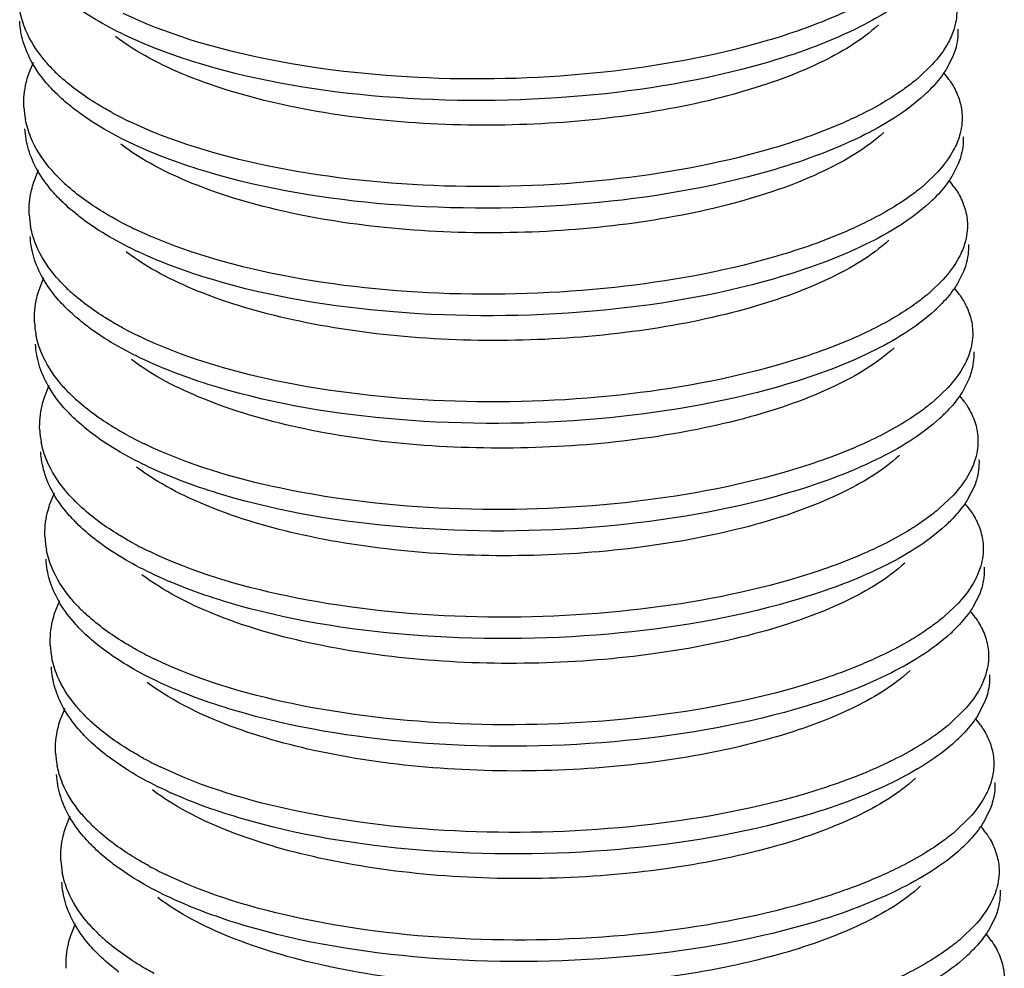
# Model space of a CAD drawing. Header units: millimetres. Extents: x -24622 to 2009, y -1603 to 2074.
# Tile 233 of 256: x 1576.44 to 1580.65, y 1070.02 to 1074.07. Entities that reach past the tile are written whole.
import ezdxf

# ---------------------------------------------------------------- set-up
doc = ezdxf.new("R2010")
doc.units = ezdxf.units.MM

msp = doc.modelspace()

# ---------------------------------------------------------------- linework, layer by layer
at = {"color": 7, "linetype": 'Continuous'}
for p, q in [((1580.4266, 1073.9105), (1580.3992, 1073.857)), ((1576.4789, 1073.8334), (1576.4996, 1073.885)), ((1580.3384, 1073.8755), (1580.2795, 1073.819)), ((1580.4492, 1073.4508), (1580.4217, 1073.3974)), ((1576.5015, 1073.3738), (1576.5221, 1073.4254)), ((1580.3609, 1073.4159), (1580.302, 1073.3593)), ((1580.4717, 1072.9912), (1580.4443, 1072.9378)), ((1576.524, 1072.9141), (1576.5446, 1072.9658)), ((1580.3835, 1072.9563), (1580.3246, 1072.8997)), ((1580.4942, 1072.5316), (1580.4668, 1072.4781)), ((1576.5465, 1072.4545), (1576.5672, 1072.5062)), ((1580.406, 1072.4966), (1580.3471, 1072.4401)), ((1576.5691, 1071.9949), (1576.5897, 1072.0465)), ((1580.5168, 1072.0719), (1580.4894, 1072.0185)), ((1580.4285, 1072.037), (1580.3696, 1071.9804)), ((1576.5916, 1071.5353), (1576.6122, 1071.5869)), ((1580.5393, 1071.6123), (1580.5119, 1071.5589)), ((1580.4511, 1071.5774), (1580.3922, 1071.5208)), ((1576.6141, 1071.0756), (1576.6348, 1071.1273)), ((1580.5618, 1071.1527), (1580.5344, 1071.0992)), ((1580.4736, 1071.1178), (1580.4147, 1071.0612)), ((1576.6367, 1070.616), (1576.6573, 1070.6676)), ((1580.5844, 1070.6931), (1580.557, 1070.6396)), ((1580.4962, 1070.6581), (1580.4373, 1070.6016)), ((1576.6592, 1070.1564), (1576.6799, 1070.208)), ((1580.5187, 1070.1985), (1580.4598, 1070.1419)), ((1580.6069, 1070.2334), (1580.5795, 1070.18))]:
    msp.add_line(p, q, dxfattribs=at)
for centre, radius, start, end in [((1577.1327, 1074.3925), 0.7696, 224.0569, 227.9112), ((1579.7512, 1074.4357), 0.8121, 309.4749, 310.5818), ((1580.0716, 1073.5726), 0.4139, 35.3544, 40.179), ((1577.1089, 1074.2723), 0.7296, 223.7184, 225.3319), ((1579.8412, 1074.2482), 0.6838, 312.6259, 315.1628), ((1576.8283, 1073.7112), 0.3696, 182.8165, 190.912), ((1577.6059, 1075.0914), 1.6165, 241.5304, 244.3514), ((1577.1552, 1073.9329), 0.7696, 224.0569, 227.9112), ((1579.7738, 1073.9761), 0.8121, 309.4749, 310.5818), ((1580.0942, 1073.113), 0.4139, 35.3544, 40.179), ((1577.1314, 1073.8127), 0.7296, 223.7184, 225.3319), ((1579.8638, 1073.7886), 0.6838, 312.6259, 315.1628), ((1576.8509, 1073.2516), 0.3696, 182.8165, 190.912), ((1577.6284, 1074.6318), 1.6165, 241.5304, 244.3514), ((1577.1778, 1073.4732), 0.7696, 224.0569, 227.9112), ((1579.7963, 1073.5164), 0.8121, 309.4749, 310.5818), ((1580.1167, 1072.6534), 0.4139, 35.3544, 40.179), ((1577.1539, 1073.3531), 0.7296, 223.7184, 225.3319), ((1579.8863, 1073.329), 0.6838, 312.6259, 315.1628), ((1576.8734, 1072.792), 0.3696, 182.8165, 190.912), ((1577.651, 1074.1721), 1.6165, 241.5304, 244.3514), ((1577.2003, 1073.0136), 0.7696, 224.0569, 227.9112), ((1579.8188, 1073.0568), 0.8121, 309.4749, 310.5818), ((1580.1392, 1072.1938), 0.4139, 35.3544, 40.179), ((1577.1765, 1072.8934), 0.7296, 223.7184, 225.3319), ((1579.9088, 1072.8693), 0.6838, 312.6259, 315.1628), ((1576.8959, 1072.3324), 0.3696, 182.8165, 190.912), ((1577.6735, 1073.7125), 1.6165, 241.5304, 244.3514), ((1577.2229, 1072.554), 0.7696, 224.0569, 227.9112), ((1579.8414, 1072.5972), 0.8121, 309.4749, 310.5818), ((1580.1618, 1071.7341), 0.4139, 35.3544, 40.179), ((1577.199, 1072.4338), 0.7296, 223.7184, 225.3319), ((1579.9314, 1072.4097), 0.6838, 312.6259, 315.1628), ((1576.9185, 1071.8727), 0.3696, 182.8165, 190.912), ((1577.696, 1073.2529), 1.6165, 241.5304, 244.3514), ((1577.2454, 1072.0943), 0.7696, 224.0569, 227.9112), ((1580.1843, 1071.2745), 0.4139, 35.3544, 40.179), ((1579.8639, 1072.1376), 0.8121, 309.4749, 310.5818), ((1577.2216, 1071.9742), 0.7296, 223.7184, 225.3319), ((1579.9539, 1071.9501), 0.6838, 312.6259, 315.1628), ((1576.941, 1071.4131), 0.3696, 182.8165, 190.912), ((1577.7186, 1072.7933), 1.6165, 241.5304, 244.3514), ((1577.2679, 1071.6347), 0.7696, 224.0569, 227.9112), ((1580.2068, 1070.8149), 0.4139, 35.3544, 40.179), ((1579.8864, 1071.6779), 0.8121, 309.4749, 310.5818), ((1577.2441, 1071.5145), 0.7296, 223.7184, 225.3319), ((1579.9764, 1071.4905), 0.6838, 312.6259, 315.1628), ((1576.9636, 1070.9535), 0.3696, 182.8165, 190.912), ((1577.7411, 1072.3336), 1.6165, 241.5304, 244.3514), ((1577.2905, 1071.1751), 0.7696, 224.0569, 227.9112), ((1580.2294, 1070.3552), 0.4139, 35.3544, 40.179), ((1579.909, 1071.2183), 0.8121, 309.4749, 310.5818), ((1577.2666, 1071.0549), 0.7296, 223.7184, 225.3319), ((1579.999, 1071.0308), 0.6838, 312.6259, 315.1628), ((1576.9861, 1070.4938), 0.3696, 182.8165, 190.912), ((1577.7636, 1071.874), 1.6165, 241.5304, 244.3514), ((1577.313, 1070.7155), 0.7696, 224.0569, 227.9112), ((1580.2519, 1069.8956), 0.4139, 35.3544, 40.179), ((1579.9315, 1070.7587), 0.8121, 309.4749, 310.5818), ((1577.2892, 1070.5953), 0.7296, 223.7184, 225.3319), ((1580.0215, 1070.5712), 0.6838, 312.6259, 315.1628)]:
    msp.add_arc(centre, radius, start, end, dxfattribs=at)
for points, start_tangent, end_tangent in [([(1580.2818, 1074.2047), (1580.01, 1074.027), (1579.6191, 1073.8801)], (-0.735524, -0.677498), (-0.961024, -0.276464)), ([(1579.6191, 1073.8801), (1578.8439, 1073.7415), (1577.9926, 1073.7382), (1577.2187, 1073.8764), (1576.9058, 1073.9935), (1576.6621, 1074.1369)], (-0.961024, -0.276464), (-0.798461, 0.602046)), ([(1579.9892, 1074.111), (1579.9046, 1074.0731), (1579.6146, 1073.9721)], (-0.902338, -0.43103), (-0.961024, -0.276464)), ([(1580.443, 1074.1188), (1580.4323, 1074.0315), (1580.4221, 1074.0024)], (0.048761, -0.99881), (-0.37737, -0.926062)), ([(1576.4665, 1074.0233), (1576.4429, 1074.1009)], (-0.385657, 0.922642), (-0.18914, 0.98195)), ([(1579.6146, 1073.9721), (1578.937, 1073.843), (1578.1861, 1073.818), (1577.4678, 1073.9043), (1576.8836, 1074.0938)], (-0.961024, -0.276464), (-0.901202, 0.4334)), ([(1576.4562, 1073.9727), (1576.4411, 1074.0608)], (-0.28417, 0.958774), (-0.048797, 0.998809)), ([(1576.5796, 1073.8573), (1576.5437, 1073.8976), (1576.4665, 1074.0233)], (-0.694786, 0.719217), (-0.385657, 0.922642)), ([(1580.1082, 1074.0449), (1579.8566, 1073.8823), (1579.4917, 1073.7494), (1579.0426, 1073.6583), (1578.5448, 1073.6179), (1578.038, 1073.6331), (1577.5624, 1073.7044), (1577.1558, 1073.8277), (1576.8504, 1073.9949)], (-0.735477, -0.677549), (-0.798212, 0.602377)), ([(1580.4476, 1074.0269), (1580.4368, 1073.9396), (1580.4266, 1073.9105)], (0.048761, -0.99881), (-0.37737, -0.926062)), ([(1580.4221, 1074.0024), (1580.4071, 1073.9704), (1580.3384, 1073.8755)], (-0.37737, -0.926062), (-0.676472, -0.736469)), ([(1576.4951, 1073.8824), (1576.4562, 1073.9727)], (-0.493567, 0.869708), (-0.28417, 0.958774)), ([(1576.5815, 1073.7681), (1576.5562, 1073.796), (1576.4951, 1073.8824)], (-0.691016, 0.72284), (-0.493567, 0.869708)), ([(1580.3992, 1073.857), (1580.384, 1073.8341), (1580.3261, 1073.7661)], (-0.526052, -0.850452), (-0.704812, -0.709394)), ([(1576.4592, 1073.6931), (1576.469, 1073.7983), (1576.4789, 1073.8334)], (-0.048797, 0.998809), (0.313223, 0.94968)), ([(1576.8353, 1073.6704), (1576.7734, 1073.706), (1576.6168, 1073.8213)], (-0.878776, 0.477234), (-0.741573, 0.670872)), ([(1580.4092, 1073.8121), (1580.4228, 1073.7915), (1580.4525, 1073.7283)], (0.577811, -0.816171), (0.31537, -0.948969)), ([(1580.2675, 1073.8089), (1580.2134, 1073.7677), (1580.0118, 1073.6514)], (-0.771848, -0.635807), (-0.902338, -0.43103)), ([(1576.6846, 1073.6773), (1576.6607, 1073.6959), (1576.5959, 1073.7534)], (-0.798461, 0.602046), (-0.711096, 0.703095)), ([(1580.3043, 1073.7451), (1580.0326, 1073.5674), (1579.6417, 1073.4205)], (-0.735524, -0.677498), (-0.961024, -0.276464)), ([(1580.4525, 1073.7283), (1580.4656, 1073.6592)], (0.31537, -0.948969), (0.048761, -0.99881)), ([(1579.6417, 1073.4205), (1578.8665, 1073.2819), (1578.0151, 1073.2785), (1577.2412, 1073.4168), (1576.9283, 1073.5339), (1576.6846, 1073.6773)], (-0.961024, -0.276464), (-0.798461, 0.602046)), ([(1580.0118, 1073.6514), (1579.9272, 1073.6135), (1579.6372, 1073.5124)], (-0.902338, -0.43103), (-0.961024, -0.276464)), ([(1580.4656, 1073.6592), (1580.4549, 1073.5719), (1580.4446, 1073.5428)], (0.048761, -0.99881), (-0.37737, -0.926062)), ([(1576.489, 1073.5636), (1576.4654, 1073.6413)], (-0.385657, 0.922642), (-0.18914, 0.98195)), ([(1579.6372, 1073.5124), (1578.9596, 1073.3834), (1578.2087, 1073.3584), (1577.4904, 1073.4447), (1576.9062, 1073.6342)], (-0.961024, -0.276464), (-0.901202, 0.4334)), ([(1576.4788, 1073.5131), (1576.4637, 1073.6012)], (-0.28417, 0.958774), (-0.048797, 0.998809)), ([(1576.6021, 1073.3977), (1576.5662, 1073.4379), (1576.489, 1073.5636)], (-0.694786, 0.719217), (-0.385657, 0.922642)), ([(1580.1307, 1073.5853), (1579.8791, 1073.4227), (1579.5143, 1073.2897), (1579.0651, 1073.1986), (1578.5674, 1073.1583), (1578.0605, 1073.1735), (1577.5849, 1073.2448), (1577.1783, 1073.3681), (1576.8729, 1073.5352)], (-0.735477, -0.677549), (-0.798207, 0.602384)), ([(1580.4701, 1073.5672), (1580.4594, 1073.48), (1580.4492, 1073.4508)], (0.048761, -0.99881), (-0.37737, -0.926062)), ([(1580.4446, 1073.5428), (1580.4296, 1073.5108), (1580.3609, 1073.4159)], (-0.37737, -0.926062), (-0.676472, -0.736469)), ([(1576.5176, 1073.4228), (1576.4788, 1073.5131)], (-0.493567, 0.869708), (-0.28417, 0.958774)), ([(1576.6041, 1073.3084), (1576.5788, 1073.3364), (1576.5176, 1073.4228)], (-0.691016, 0.72284), (-0.493567, 0.869708)), ([(1580.4217, 1073.3974), (1580.4065, 1073.3744), (1580.3487, 1073.3064)], (-0.526052, -0.850452), (-0.704812, -0.709394)), ([(1576.4817, 1073.2335), (1576.4915, 1073.3386), (1576.5015, 1073.3738)], (-0.048797, 0.998809), (0.313223, 0.94968)), ([(1576.8578, 1073.2107), (1576.7959, 1073.2464), (1576.6394, 1073.3617)], (-0.878776, 0.477234), (-0.741573, 0.670872)), ([(1580.4317, 1073.3525), (1580.4453, 1073.3319), (1580.4751, 1073.2686)], (0.577811, -0.816171), (0.31537, -0.948969)), ([(1580.29, 1073.3492), (1580.236, 1073.3081), (1580.0343, 1073.1918)], (-0.771848, -0.635807), (-0.902338, -0.43103)), ([(1576.7071, 1073.2176), (1576.6832, 1073.2363), (1576.6185, 1073.2938)], (-0.798461, 0.602046), (-0.711096, 0.703095)), ([(1580.3269, 1073.2854), (1580.0551, 1073.1077), (1579.6642, 1072.9609)], (-0.735524, -0.677498), (-0.961024, -0.276464)), ([(1580.4751, 1073.2686), (1580.4881, 1073.1995)], (0.31537, -0.948969), (0.048761, -0.99881)), ([(1576.5116, 1073.104), (1576.4879, 1073.1816)], (-0.385657, 0.922642), (-0.18914, 0.98195)), ([(1579.6642, 1072.9609), (1578.889, 1072.8222), (1578.0377, 1072.8189), (1577.2638, 1072.9571), (1576.9508, 1073.0743), (1576.7071, 1073.2176)], (-0.961024, -0.276464), (-0.798461, 0.602046)), ([(1580.0343, 1073.1918), (1579.9497, 1073.1539), (1579.6597, 1073.0528)], (-0.902338, -0.43103), (-0.961024, -0.276464)), ([(1580.4881, 1073.1995), (1580.4774, 1073.1123), (1580.4672, 1073.0831)], (0.048761, -0.99881), (-0.37737, -0.926062)), ([(1576.5013, 1073.0534), (1576.4862, 1073.1415)], (-0.28417, 0.958774), (-0.048797, 0.998809)), ([(1579.6597, 1073.0528), (1578.9821, 1072.9238), (1578.2312, 1072.8987), (1577.5129, 1072.9851), (1576.9287, 1073.1745)], (-0.961024, -0.276464), (-0.901202, 0.4334)), ([(1576.6247, 1072.938), (1576.5887, 1072.9783), (1576.5116, 1073.104)], (-0.694786, 0.719217), (-0.385657, 0.922642)), ([(1580.1533, 1073.1256), (1579.9017, 1072.9631), (1579.5368, 1072.8301), (1579.0876, 1072.739), (1578.5899, 1072.6986), (1578.0831, 1072.7139), (1577.6075, 1072.7852), (1577.2008, 1072.9084), (1576.8955, 1073.0756)], (-0.735477, -0.677549), (-0.798212, 0.602377)), ([(1580.4926, 1073.1076), (1580.4819, 1073.0204), (1580.4717, 1072.9912)], (0.048761, -0.99881), (-0.37737, -0.926062)), ([(1580.4672, 1073.0831), (1580.4521, 1073.0511), (1580.3835, 1072.9563)], (-0.37737, -0.926062), (-0.676472, -0.736469)), ([(1576.5401, 1072.9631), (1576.5013, 1073.0534)], (-0.493567, 0.869708), (-0.28417, 0.958774)), ([(1576.6266, 1072.8488), (1576.6013, 1072.8768), (1576.5401, 1072.9631)], (-0.691016, 0.72284), (-0.493567, 0.869708)), ([(1580.4443, 1072.9378), (1580.429, 1072.9148), (1580.3712, 1072.8468)], (-0.526052, -0.850452), (-0.704812, -0.709394)), ([(1576.5042, 1072.7738), (1576.5141, 1072.879), (1576.524, 1072.9141)], (-0.048797, 0.998809), (0.313223, 0.94968)), ([(1576.8804, 1072.7511), (1576.8184, 1072.7868), (1576.6619, 1072.9021)], (-0.878776, 0.477234), (-0.741573, 0.670872)), ([(1580.3125, 1072.8896), (1580.2585, 1072.8484), (1580.0569, 1072.7321)], (-0.771848, -0.635807), (-0.902338, -0.43103)), ([(1580.4543, 1072.8929), (1580.4679, 1072.8722), (1580.4976, 1072.809)], (0.577811, -0.816171), (0.31537, -0.948969)), ([(1576.7297, 1072.758), (1576.7057, 1072.7766), (1576.641, 1072.8341)], (-0.798461, 0.602046), (-0.711096, 0.703095)), ([(1580.3494, 1072.8258), (1580.0777, 1072.6481), (1579.6867, 1072.5013)], (-0.735524, -0.677498), (-0.961024, -0.276464)), ([(1580.4976, 1072.809), (1580.5107, 1072.7399)], (0.31537, -0.948969), (0.048761, -0.99881)), ([(1576.5341, 1072.6444), (1576.5105, 1072.722)], (-0.385657, 0.922642), (-0.18914, 0.98195)), ([(1579.6867, 1072.5013), (1578.9115, 1072.3626), (1578.0602, 1072.3593), (1577.2863, 1072.4975), (1576.9734, 1072.6146), (1576.7297, 1072.758)], (-0.961024, -0.276464), (-0.798461, 0.602046)), ([(1580.0569, 1072.7321), (1579.9722, 1072.6942), (1579.6822, 1072.5932)], (-0.902338, -0.43103), (-0.961024, -0.276464)), ([(1580.5107, 1072.7399), (1580.4999, 1072.6527), (1580.4897, 1072.6235)], (0.048761, -0.99881), (-0.37737, -0.926062)), ([(1576.5238, 1072.5938), (1576.5087, 1072.6819)], (-0.28417, 0.958774), (-0.048797, 0.998809)), ([(1579.6822, 1072.5932), (1579.0047, 1072.4642), (1578.2537, 1072.4391), (1577.5354, 1072.5254), (1576.9512, 1072.7149)], (-0.961024, -0.276464), (-0.901202, 0.4334)), ([(1576.6472, 1072.4784), (1576.6113, 1072.5187), (1576.5341, 1072.6444)], (-0.694786, 0.719217), (-0.385657, 0.922642)), ([(1580.1758, 1072.666), (1579.9242, 1072.5034), (1579.5593, 1072.3705), (1579.1102, 1072.2794), (1578.6124, 1072.239), (1578.1056, 1072.2542), (1577.63, 1072.3255), (1577.2234, 1072.4488), (1576.918, 1072.616)], (-0.735477, -0.677549), (-0.798212, 0.602377)), ([(1580.5152, 1072.648), (1580.5044, 1072.5607), (1580.4942, 1072.5316)], (0.048761, -0.99881), (-0.37737, -0.926062)), ([(1576.5627, 1072.5035), (1576.5238, 1072.5938)], (-0.493567, 0.869708), (-0.28417, 0.958774)), ([(1580.4897, 1072.6235), (1580.4747, 1072.5915), (1580.406, 1072.4966)], (-0.37737, -0.926062), (-0.676472, -0.736469)), ([(1576.6491, 1072.3892), (1576.6238, 1072.4171), (1576.5627, 1072.5035)], (-0.691016, 0.72284), (-0.493567, 0.869708)), ([(1580.4668, 1072.4781), (1580.4516, 1072.4552), (1580.3937, 1072.3872)], (-0.526052, -0.850452), (-0.704812, -0.709394)), ([(1576.5268, 1072.3142), (1576.5366, 1072.4194), (1576.5465, 1072.4545)], (-0.048797, 0.998809), (0.313223, 0.94968)), ([(1576.9029, 1072.2915), (1576.841, 1072.3271), (1576.6844, 1072.4424)], (-0.878776, 0.477234), (-0.741573, 0.670872)), ([(1580.3351, 1072.43), (1580.2811, 1072.3888), (1580.0794, 1072.2725)], (-0.771848, -0.635807), (-0.902338, -0.43103)), ([(1580.4768, 1072.4333), (1580.4904, 1072.4126), (1580.5201, 1072.3494)], (0.577811, -0.816171), (0.31537, -0.948969)), ([(1576.7522, 1072.2984), (1576.7283, 1072.317), (1576.6635, 1072.3745)], (-0.798461, 0.602046), (-0.711096, 0.703095)), ([(1580.3719, 1072.3662), (1580.1002, 1072.1885), (1579.7093, 1072.0416)], (-0.735524, -0.677498), (-0.961024, -0.276464)), ([(1580.5201, 1072.3494), (1580.5332, 1072.2803)], (0.31537, -0.948969), (0.048761, -0.99881)), ([(1579.7093, 1072.0416), (1578.9341, 1071.903), (1578.0827, 1071.8996), (1577.3088, 1072.0379), (1576.9959, 1072.155), (1576.7522, 1072.2984)], (-0.961024, -0.276464), (-0.798461, 0.602046)), ([(1576.5566, 1072.1847), (1576.533, 1072.2624)], (-0.385657, 0.922642), (-0.18914, 0.98195)), ([(1580.0794, 1072.2725), (1579.9948, 1072.2346), (1579.7048, 1072.1336)], (-0.902338, -0.43103), (-0.961024, -0.276464)), ([(1580.5332, 1072.2803), (1580.5225, 1072.193), (1580.5123, 1072.1639)], (0.048761, -0.99881), (-0.37737, -0.926062)), ([(1576.5464, 1072.1342), (1576.5313, 1072.2223)], (-0.28417, 0.958774), (-0.048797, 0.998809)), ([(1579.7048, 1072.1336), (1579.0272, 1072.0045), (1578.2763, 1071.9795), (1577.558, 1072.0658), (1576.9738, 1072.2553)], (-0.961024, -0.276464), (-0.901202, 0.4334)), ([(1576.6698, 1072.0188), (1576.6338, 1072.059), (1576.5566, 1072.1847)], (-0.694786, 0.719217), (-0.385657, 0.922642)), ([(1580.1983, 1072.2064), (1579.9467, 1072.0438), (1579.5819, 1071.9109), (1579.1327, 1071.8197), (1578.635, 1071.7794), (1578.1282, 1071.7946), (1577.6525, 1071.8659), (1577.2459, 1071.9892), (1576.9406, 1072.1563)], (-0.735477, -0.677549), (-0.798212, 0.602377)), ([(1580.5377, 1072.1884), (1580.527, 1072.1011), (1580.5168, 1072.0719)], (0.048761, -0.99881), (-0.37737, -0.926062)), ([(1576.5852, 1072.0439), (1576.5464, 1072.1342)], (-0.493567, 0.869708), (-0.28417, 0.958774)), ([(1580.5123, 1072.1639), (1580.4972, 1072.1319), (1580.4285, 1072.037)], (-0.37737, -0.926062), (-0.676472, -0.736469)), ([(1576.6717, 1071.9295), (1576.6464, 1071.9575), (1576.5852, 1072.0439)], (-0.691016, 0.72284), (-0.493567, 0.869708)), ([(1580.4894, 1072.0185), (1580.4741, 1071.9955), (1580.4163, 1071.9275)], (-0.526052, -0.850452), (-0.704812, -0.709394)), ([(1576.5493, 1071.8546), (1576.5591, 1071.9598), (1576.5691, 1071.9949)], (-0.048797, 0.998809), (0.313223, 0.94968)), ([(1576.9254, 1071.8319), (1576.8635, 1071.8675), (1576.707, 1071.9828)], (-0.878776, 0.477234), (-0.741573, 0.670872)), ([(1580.3576, 1071.9703), (1580.3036, 1071.9292), (1580.1019, 1071.8129)], (-0.771848, -0.635807), (-0.902338, -0.43103)), ([(1580.4993, 1071.9736), (1580.513, 1071.953), (1580.5427, 1071.8897)], (0.577811, -0.816171), (0.31537, -0.948969)), ([(1576.7748, 1071.8387), (1576.7508, 1071.8574), (1576.6861, 1071.9149)], (-0.798461, 0.602046), (-0.711096, 0.703095)), ([(1580.3945, 1071.9066), (1580.1227, 1071.7288), (1579.7318, 1071.582)], (-0.735524, -0.677498), (-0.961024, -0.276464)), ([(1580.5427, 1071.8897), (1580.5557, 1071.8207)], (0.31537, -0.948969), (0.048761, -0.99881)), ([(1579.7318, 1071.582), (1578.9566, 1071.4434), (1578.1053, 1071.44), (1577.3314, 1071.5783), (1577.0185, 1071.6954), (1576.7748, 1071.8387)], (-0.961024, -0.276464), (-0.798461, 0.602046)), ([(1576.5792, 1071.7251), (1576.5555, 1071.8028)], (-0.385657, 0.922642), (-0.18914, 0.98195)), ([(1579.7273, 1071.6739), (1579.0497, 1071.5449), (1578.2988, 1071.5198), (1577.5805, 1071.6062), (1576.9963, 1071.7957)], (-0.961024, -0.276464), (-0.901202, 0.4334)), ([(1580.1019, 1071.8129), (1580.0173, 1071.775), (1579.7273, 1071.6739)], (-0.902338, -0.43103), (-0.961024, -0.276464)), ([(1580.5557, 1071.8207), (1580.545, 1071.7334), (1580.5348, 1071.7042)], (0.048761, -0.99881), (-0.37737, -0.926062)), ([(1576.5689, 1071.6745), (1576.5538, 1071.7626)], (-0.28417, 0.958774), (-0.048797, 0.998809)), ([(1576.6923, 1071.5591), (1576.6564, 1071.5994), (1576.5792, 1071.7251)], (-0.694786, 0.719217), (-0.385657, 0.922642)), ([(1580.2209, 1071.7467), (1579.9693, 1071.5842), (1579.6044, 1071.4512), (1579.1553, 1071.3601), (1578.6575, 1071.3197), (1578.1507, 1071.335), (1577.6751, 1071.4063), (1577.2684, 1071.5296), (1576.9631, 1071.6967)], (-0.735477, -0.677549), (-0.798207, 0.602384)), ([(1580.5602, 1071.7287), (1580.5495, 1071.6415), (1580.5393, 1071.6123)], (0.048761, -0.99881), (-0.37737, -0.926062)), ([(1576.6078, 1071.5843), (1576.5689, 1071.6745)], (-0.493567, 0.869708), (-0.28417, 0.958774)), ([(1580.5348, 1071.7042), (1580.5198, 1071.6723), (1580.4511, 1071.5774)], (-0.37737, -0.926062), (-0.676472, -0.736469)), ([(1576.6942, 1071.4699), (1576.6689, 1071.4979), (1576.6078, 1071.5843)], (-0.691016, 0.72284), (-0.493567, 0.869708)), ([(1580.5119, 1071.5589), (1580.4967, 1071.5359), (1580.4388, 1071.4679)], (-0.526052, -0.850452), (-0.704812, -0.709394)), ([(1576.5718, 1071.3949), (1576.5817, 1071.5001), (1576.5916, 1071.5353)], (-0.048797, 0.998809), (0.313223, 0.94968)), ([(1576.948, 1071.3722), (1576.886, 1071.4079), (1576.7295, 1071.5232)], (-0.878776, 0.477234), (-0.741573, 0.670872)), ([(1580.3802, 1071.5107), (1580.3261, 1071.4695), (1580.1245, 1071.3533)], (-0.771848, -0.635807), (-0.902338, -0.43103)), ([(1580.5219, 1071.514), (1580.5355, 1071.4934), (1580.5652, 1071.4301)], (0.577811, -0.816171), (0.31537, -0.948969)), ([(1576.7973, 1071.3791), (1576.7734, 1071.3977), (1576.7086, 1071.4553)], (-0.798461, 0.602046), (-0.711096, 0.703095)), ([(1580.417, 1071.4469), (1580.1453, 1071.2692), (1579.7543, 1071.1224)], (-0.735524, -0.677498), (-0.961024, -0.276464)), ([(1580.5652, 1071.4301), (1580.5783, 1071.361)], (0.31537, -0.948969), (0.048761, -0.99881)), ([(1579.7543, 1071.1224), (1578.9792, 1070.9837), (1578.1278, 1070.9804), (1577.3539, 1071.1186), (1577.041, 1071.2357), (1576.7973, 1071.3791)], (-0.961024, -0.276464), (-0.798461, 0.602046)), ([(1576.6017, 1071.2655), (1576.5781, 1071.3431)], (-0.385657, 0.922642), (-0.18914, 0.98195)), ([(1579.7498, 1071.2143), (1579.0723, 1071.0853), (1578.3214, 1071.0602), (1577.6031, 1071.1466), (1577.0189, 1071.336)], (-0.961024, -0.276464), (-0.901202, 0.4334)), ([(1580.1245, 1071.3533), (1580.0398, 1071.3153), (1579.7498, 1071.2143)], (-0.902338, -0.43103), (-0.961024, -0.276464)), ([(1580.5783, 1071.361), (1580.5676, 1071.2738), (1580.5573, 1071.2446)], (0.048761, -0.99881), (-0.37737, -0.926062)), ([(1576.5915, 1071.2149), (1576.5764, 1071.303)], (-0.28417, 0.958774), (-0.048797, 0.998809)), ([(1576.7148, 1071.0995), (1576.6789, 1071.1398), (1576.6017, 1071.2655)], (-0.694786, 0.719217), (-0.385657, 0.922642)), ([(1580.2434, 1071.2871), (1579.9918, 1071.1246), (1579.6269, 1070.9916), (1579.1778, 1070.9005), (1578.68, 1070.8601), (1578.1732, 1070.8754), (1577.6976, 1070.9466), (1577.291, 1071.0699), (1576.9856, 1071.2371)], (-0.735477, -0.677549), (-0.798212, 0.602377)), ([(1580.5828, 1071.2691), (1580.5721, 1071.1818), (1580.5618, 1071.1527)], (0.048761, -0.99881), (-0.37737, -0.926062)), ([(1576.6303, 1071.1246), (1576.5915, 1071.2149)], (-0.493567, 0.869708), (-0.28417, 0.958774)), ([(1580.5573, 1071.2446), (1580.5423, 1071.2126), (1580.4736, 1071.1178)], (-0.37737, -0.926062), (-0.676472, -0.736469)), ([(1576.7168, 1071.0103), (1576.6915, 1071.0382), (1576.6303, 1071.1246)], (-0.691016, 0.72284), (-0.493567, 0.869708)), ([(1580.5344, 1071.0992), (1580.5192, 1071.0763), (1580.4614, 1071.0083)], (-0.526052, -0.850452), (-0.704812, -0.709394)), ([(1576.5944, 1070.9353), (1576.6042, 1071.0405), (1576.6141, 1071.0756)], (-0.048797, 0.998809), (0.313223, 0.94968)), ([(1576.9705, 1070.9126), (1576.9086, 1070.9483), (1576.7521, 1071.0635)], (-0.878776, 0.477234), (-0.741573, 0.670872)), ([(1580.4027, 1071.0511), (1580.3487, 1071.0099), (1580.147, 1070.8936)], (-0.771848, -0.635807), (-0.902338, -0.43103)), ([(1580.5444, 1071.0544), (1580.558, 1071.0337), (1580.5878, 1070.9705)], (0.577811, -0.816171), (0.31537, -0.948969)), ([(1576.8198, 1070.9195), (1576.7959, 1070.9381), (1576.7312, 1070.9956)], (-0.798461, 0.602046), (-0.711096, 0.703095)), ([(1580.4395, 1070.9873), (1580.1678, 1070.8096), (1579.7769, 1070.6627)], (-0.735524, -0.677498), (-0.961024, -0.276464)), ([(1580.5878, 1070.9705), (1580.6008, 1070.9014)], (0.31537, -0.948969), (0.048761, -0.99881)), ([(1579.7769, 1070.6627), (1579.0017, 1070.5241), (1578.1503, 1070.5208), (1577.3764, 1070.659), (1577.0635, 1070.7761), (1576.8198, 1070.9195)], (-0.961024, -0.276464), (-0.798461, 0.602046)), ([(1576.6242, 1070.8059), (1576.6006, 1070.8835)], (-0.385657, 0.922642), (-0.18914, 0.98195)), ([(1579.7724, 1070.7547), (1579.0948, 1070.6256), (1578.3439, 1070.6006), (1577.6256, 1070.6869), (1577.0414, 1070.8764)], (-0.961024, -0.276464), (-0.901202, 0.4334)), ([(1580.147, 1070.8936), (1580.0624, 1070.8557), (1579.7724, 1070.7547)], (-0.902338, -0.43103), (-0.961024, -0.276464)), ([(1580.6008, 1070.9014), (1580.5901, 1070.8141), (1580.5799, 1070.785)], (0.048761, -0.99881), (-0.37737, -0.926062)), ([(1576.614, 1070.7553), (1576.5989, 1070.8434)], (-0.28417, 0.958774), (-0.048797, 0.998809)), ([(1580.266, 1070.8275), (1580.0143, 1070.6649), (1579.6495, 1070.532), (1579.2003, 1070.4409), (1578.7026, 1070.4005), (1578.1958, 1070.4157), (1577.7202, 1070.487), (1577.3135, 1070.6103), (1577.0082, 1070.7775)], (-0.735477, -0.677549), (-0.798212, 0.602377)), ([(1576.7374, 1070.6399), (1576.7014, 1070.6802), (1576.6242, 1070.8059)], (-0.694786, 0.719217), (-0.385657, 0.922642)), ([(1580.5799, 1070.785), (1580.5648, 1070.753), (1580.4962, 1070.6581)], (-0.37737, -0.926062), (-0.676472, -0.736469)), ([(1580.6053, 1070.8095), (1580.5946, 1070.7222), (1580.5844, 1070.6931)], (0.048761, -0.99881), (-0.37737, -0.926062)), ([(1576.6528, 1070.665), (1576.614, 1070.7553)], (-0.493567, 0.869708), (-0.28417, 0.958774)), ([(1576.7393, 1070.5507), (1576.714, 1070.5786), (1576.6528, 1070.665)], (-0.691016, 0.72284), (-0.493567, 0.869708)), ([(1580.557, 1070.6396), (1580.5417, 1070.6167), (1580.4839, 1070.5487)], (-0.526052, -0.850452), (-0.704812, -0.709394)), ([(1576.6169, 1070.4757), (1576.6268, 1070.5809), (1576.6367, 1070.616)], (-0.048797, 0.998809), (0.313223, 0.94968)), ([(1576.9931, 1070.453), (1576.9311, 1070.4886), (1576.7746, 1070.6039)], (-0.878776, 0.477234), (-0.741573, 0.670872)), ([(1580.4252, 1070.5915), (1580.3712, 1070.5503), (1580.1695, 1070.434)], (-0.771848, -0.635807), (-0.902338, -0.43103)), ([(1580.567, 1070.5947), (1580.5806, 1070.5741), (1580.6103, 1070.5109)], (0.577811, -0.816171), (0.31537, -0.948969)), ([(1576.8424, 1070.4599), (1576.8184, 1070.4785), (1576.7537, 1070.536)], (-0.798461, 0.602046), (-0.711096, 0.703095)), ([(1580.4621, 1070.5277), (1580.1903, 1070.35), (1579.7994, 1070.2031)], (-0.735524, -0.677498), (-0.961024, -0.276464)), ([(1580.6103, 1070.5109), (1580.6233, 1070.4418)], (0.31537, -0.948969), (0.048761, -0.99881)), ([(1579.7994, 1070.2031), (1579.0242, 1070.0645), (1578.1729, 1070.0611), (1577.399, 1070.1994), (1577.0861, 1070.3165), (1576.8424, 1070.4599)], (-0.961024, -0.276464), (-0.798461, 0.602046)), ([(1576.6468, 1070.3462), (1576.6232, 1070.4239)], (-0.385657, 0.922642), (-0.18914, 0.98195)), ([(1579.7949, 1070.295), (1579.1173, 1070.166), (1578.3664, 1070.141), (1577.6481, 1070.2273), (1577.0639, 1070.4168)], (-0.961024, -0.276464), (-0.901202, 0.4334)), ([(1580.1695, 1070.434), (1580.0849, 1070.3961), (1579.7949, 1070.295)], (-0.902338, -0.43103), (-0.961024, -0.276464)), ([(1580.6233, 1070.4418), (1580.6126, 1070.3545), (1580.6024, 1070.3254)], (0.048761, -0.99881), (-0.37737, -0.926062)), ([(1576.6365, 1070.2957), (1576.6214, 1070.3838)], (-0.28417, 0.958774), (-0.048797, 0.998809)), ([(1580.2885, 1070.3679), (1580.0369, 1070.2053), (1579.672, 1070.0723), (1579.2229, 1069.9812), (1578.7251, 1069.9409), (1578.2183, 1069.9561), (1577.7427, 1070.0274), (1577.3361, 1070.1507), (1577.0307, 1070.3178)], (-0.735477, -0.677549), (-0.798212, 0.602377)), ([(1576.7599, 1070.1803), (1576.724, 1070.2205), (1576.6468, 1070.3462)], (-0.694786, 0.719217), (-0.385657, 0.922642)), ([(1580.6024, 1070.3254), (1580.5874, 1070.2934), (1580.5187, 1070.1985)], (-0.37737, -0.926062), (-0.676472, -0.736469)), ([(1580.6279, 1070.3498), (1580.6171, 1070.2626), (1580.6069, 1070.2334)], (0.048761, -0.99881), (-0.37737, -0.926062)), ([(1576.6754, 1070.2054), (1576.6365, 1070.2957)], (-0.493567, 0.869708), (-0.28417, 0.958774)), ([(1576.7618, 1070.091), (1576.7365, 1070.119), (1576.6754, 1070.2054)], (-0.691016, 0.72284), (-0.493567, 0.869708)), ([(1576.6395, 1070.0161), (1576.6493, 1070.1212), (1576.6592, 1070.1564)], (-0.048797, 0.998809), (0.313223, 0.94968)), ([(1580.5795, 1070.18), (1580.5643, 1070.157), (1580.5064, 1070.089)], (-0.526052, -0.850452), (-0.704812, -0.709394)), ([(1577.0156, 1069.9933), (1576.9537, 1070.029), (1576.7971, 1070.1443)], (-0.878776, 0.477234), (-0.741573, 0.670872)), ([(1580.4478, 1070.1318), (1580.3937, 1070.0907), (1580.1921, 1069.9744)], (-0.771848, -0.635807), (-0.902338, -0.43103)), ([(1580.5895, 1070.1351), (1580.6031, 1070.1145), (1580.6328, 1070.0512)], (0.577811, -0.816171), (0.31537, -0.948969)), ([(1576.8649, 1070.0002), (1576.841, 1070.0189), (1576.7762, 1070.0764)], (-0.798461, 0.602046), (-0.711096, 0.703095)), ([(1580.4846, 1070.068), (1580.2129, 1069.8903), (1579.822, 1069.7435)], (-0.735524, -0.677498), (-0.961024, -0.276464)), ([(1580.6328, 1070.0512), (1580.6459, 1069.9821)], (0.31537, -0.948969), (0.048761, -0.99881))]:
    msp.add_spline(points, degree=3, dxfattribs=dict(at, start_tangent=start_tangent, end_tangent=end_tangent))

doc.saveas('drawing.dxf')
